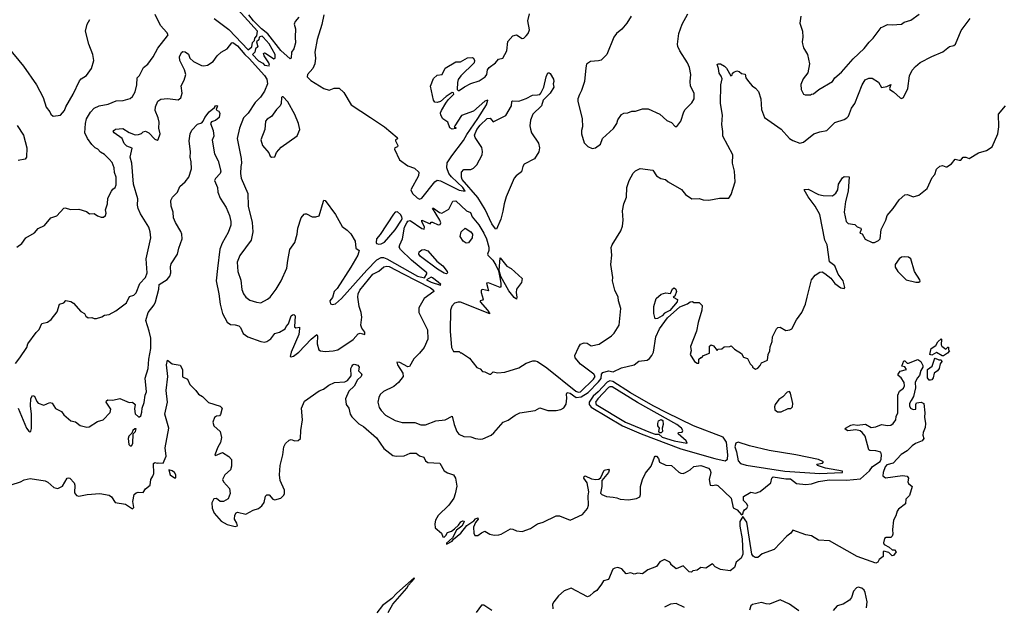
# Model space of a CAD drawing. Extents: x 1678759 to 1859541, y 384609 to 522867.
# Tile 58 of 256: x 1773818 to 1782257, y 400787 to 405814. Entities that reach past the tile are written whole.
import ezdxf

# ---------------------------------------------------------------- set-up
doc = ezdxf.new("R2010")
doc.units = 0

msp = doc.modelspace()

# ---------------------------------------------------------------- linework, layer by layer
at = {"layer": '0CON20XD'}
for points in [[(1773794.2, 403865.8), (1773836.2, 403895), (1773868.8, 403945), (1773945, 403986.2), (1773975, 404026), (1774029.1, 404050.9), (1774084.4, 404115.6), (1774136.8, 404133.2), (1774195, 404198.8), (1774205, 404201.2), (1774255, 404186.7), (1774325, 404190), (1774389.5, 404169.5), (1774415, 404151.2), (1774455, 404152.5), (1774483.3, 404133.3), (1774515, 404122.5), (1774535, 404122.5), (1774552.5, 404135), (1774558.8, 404155), (1774553.8, 404185), (1774568.8, 404235), (1774573.3, 404285), (1774603.3, 404345), (1774615, 404362.5), (1774636.7, 404375), (1774645, 404400), (1774644, 404465), (1774631.4, 404505), (1774628.1, 404545), (1774609.1, 404589.1), (1774585, 404619.2), (1774545, 404658.6), (1774509.5, 404679.5), (1774488, 404705), (1774465, 404717.1), (1774436.9, 404745), (1774398.2, 404795), (1774375.6, 404844.4), (1774380.7, 404925), (1774389.6, 404965), (1774425, 405021.9), (1774455, 405055.6), (1774500, 405075), (1774575, 405090.5), (1774645, 405118.9), (1774705, 405122.5), (1774765, 405140), (1774783.8, 405155), (1774807.5, 405195), (1774822, 405255), (1774824.3, 405315.7), (1774844.1, 405335.9), (1774880, 405405), (1774915, 405433.8), (1774961.2, 405495), (1775000.9, 405569.1), (1775085.7, 405675), (1775089.2, 405685), (1775079.2, 405705), (1775023.9, 405763.9), (1774979.5, 405859.5)], [(1775485, 405825.4), (1775611.3, 405731.3), (1775775, 405556.4), (1775808.5, 405581.5), (1775811.6, 405618.4), (1775831.5, 405635), (1775833, 405657), (1775850.8, 405675), (1775854.7, 405715), (1775660.6, 405930.6)], [(1776135, 405479.6), (1776055, 405551), (1775944.1, 405694.1), (1775890.4, 405735), (1775821.2, 405805), (1775781.3, 405855)], [(1776424.4, 405854.4), (1776407, 405773), (1776368.2, 405645), (1776347.1, 405535), (1776352.9, 405485), (1776347.7, 405435), (1776329.1, 405395), (1776283.5, 405345), (1776282.8, 405325), (1776312.6, 405292.6), (1776425.5, 405224.5), (1776468.8, 405211.2), (1776513.9, 405226.1), (1776555, 405226.2), (1776595, 405188.8), (1776658.5, 405085), (1776825.7, 404975.7), (1776944.7, 404895), (1777052, 404805), (1777055.9, 404794.1), (1777040, 404785), (1777037.5, 404775), (1777058, 404735), (1777056.7, 404725), (1777033.8, 404716.2), (1777028.8, 404705), (1777073, 404613), (1777145, 404561.2), (1777200.7, 404540.7), (1777238.3, 404508.3), (1777236.7, 404475), (1777170.4, 404355), (1777183.6, 404325), (1777225, 404286.4), (1777245, 404275.6), (1777264.7, 404285), (1777375, 404424.7), (1777395, 404440), (1777425, 404434.3), (1777585, 404353.3), (1777635, 404343.3), (1777614.4, 404375), (1777517.9, 404467.9), (1777496.3, 404496.3), (1777477.4, 404545), (1777482.9, 404587.1), (1777521.3, 404648.7), (1777622.2, 404777.8), (1777649.8, 404830.2), (1777745, 404966.1), (1777817.7, 405085), (1777830, 405125), (1777805, 405115.6), (1777708.6, 405031.4), (1777605, 404993.6), (1777546.7, 404905), (1777542.5, 404892.5), (1777555, 404890), (1777555, 404882.5), (1777523, 404877), (1777505, 404886), (1777486.1, 404935), (1777445, 404964.5), (1777426.2, 404995), (1777425.4, 405015), (1777432.8, 405035), (1777470.6, 405099.4), (1777491.3, 405128.7), (1777539.2, 405175), (1777535.9, 405185.9), (1777525, 405190.5), (1777472, 405155)], [(1777472, 405155), (1777425, 405113.1), (1777395, 405103.8), (1777377, 405107), (1777363.6, 405123.6), (1777337.5, 405245), (1777365, 405310), (1777395, 405340), (1777440, 405345), (1777465, 405400), (1777555, 405452.5), (1777595, 405452.5), (1777655, 405487.5), (1777695, 405490), (1777707.5, 405485), (1777716.7, 405465), (1777713.3, 405445), (1777598, 405332), (1777577.1, 405302.9), (1777569.5, 405275), (1777566.1, 405216.1), (1777575, 405206.2), (1777585, 405206.6), (1777630.9, 405239.1), (1777685, 405266.9), (1777755, 405288.7), (1777808.5, 405325), (1777821.5, 405345), (1777828.6, 405385), (1777840.8, 405405), (1777896.7, 405445), (1777922.5, 405475), (1777958.8, 405485), (1777993.1, 405546.9), (1778002.1, 405627.9), (1778044.5, 405675.5), (1778075, 405684.2), (1778125, 405652.5), (1778137.5, 405655), (1778157.9, 405675), (1778175, 405697.1), (1778186.7, 405726.7), (1778172.5, 405805), (1778186.2, 405865)], [(1779058.9, 405845), (1779022.2, 405785), (1778977.6, 405732.4), (1778933.2, 405696.8), (1778911.2, 405665), (1778849.4, 405515), (1778802.4, 405467.6), (1778779.8, 405460.2), (1778710, 405455), (1778677.2, 405432.8), (1778669.1, 405400.9), (1778660, 405285), (1778633.3, 405206.7), (1778615, 405172), (1778601.9, 405135), (1778601.4, 405115), (1778637.5, 404965), (1778640.8, 404895), (1778632, 404865), (1778632.5, 404835), (1778655, 404760), (1778686.4, 404726.4), (1778725, 404710), (1778753.6, 404716.4), (1778795, 404746.7), (1778814.2, 404795.8), (1778907.3, 404882.7), (1778935.7, 404924.3), (1778943.8, 404955), (1778975, 405002.5), (1778995, 405013.3), (1779030, 405015), (1779065, 405030), (1779095, 405028.8), (1779155, 405050), (1779205, 405051.2), (1779303.3, 405005), (1779365, 404950), (1779405, 404933.8), (1779435, 404898.8), (1779450, 404900), (1779485, 404943.3), (1779509.2, 405025), (1779521.4, 405045), (1779579.4, 405100.6), (1779598.1, 405135), (1779598.6, 405185), (1779567.5, 405245), (1779564.4, 405285.6), (1779569.4, 405345), (1779559.4, 405405), (1779540.8, 405445), (1779475, 405546), (1779458.9, 405585), (1779455.7, 405605), (1779466.9, 405695), (1779496.7, 405775), (1779545.7, 405865)], [(1780512.9, 405845), (1780504.3, 405785), (1780526.9, 405715), (1780531.4, 405665), (1780524.3, 405625), (1780527, 405607), (1780535, 405572.5), (1780571.2, 405515), (1780587.5, 405435), (1780571.7, 405358.3), (1780533.9, 405306.1), (1780511.7, 405258.3), (1780516.7, 405215), (1780537, 405177), (1780550.7, 405170.7), (1780595, 405170), (1780603, 405177), (1780621.7, 405178.3), (1780667.5, 405215), (1780784.4, 405285.6), (1780805, 405316), (1780861.2, 405365), (1780960.8, 405479.2), (1781055, 405566.7), (1781097.3, 405622.7), (1781133.8, 405655), (1781202.3, 405747.7), (1781215.8, 405754.2), (1781257, 405773), (1781295, 405770), (1781375, 405776.7), (1781398.3, 405791.7), (1781455, 405811.2), (1781527.7, 405862.3)], [(1773715, 405578.8), (1773849.2, 405415), (1773961.4, 405255), (1774017.9, 405147.9), (1774044.2, 405064.2), (1774076.7, 405025), (1774084.2, 405004.2), (1774105, 404987.5), (1774167.5, 404995), (1774201.2, 405035), (1774213, 405067), (1774275.5, 405174.5), (1774330.5, 405289.5), (1774345, 405306), (1774390, 405335), (1774434.3, 405395), (1774452.5, 405465), (1774444.3, 405515), (1774410.8, 405605), (1774381.4, 405715), (1774396.2, 405775), (1774418.8, 405815)], [(1775712.5, 404555), (1775709.1, 404495), (1775715.4, 404455.4), (1775771.9, 404325), (1775777.2, 404217.2), (1775810, 404075), (1775815.6, 403995), (1775802.2, 403925), (1775705, 403794), (1775682.7, 403735), (1775687.3, 403655), (1775711.7, 403581.7), (1775722.4, 403502.4), (1775735.8, 403465), (1775755.6, 403435.6), (1775791.1, 403411.1), (1775846.1, 403393.9), (1775885, 403388.8), (1775942.3, 403417.7), (1775963.9, 403436.1), (1776016.2, 403505), (1776058.8, 403575), (1776108, 403685), (1776115, 403750), (1776134.2, 403845), (1776175.7, 403905), (1776197.1, 403975), (1776202.4, 404027.6), (1776228.8, 404115), (1776255, 404147.5), (1776265, 404150), (1776275, 404150), (1776323.9, 404123.9), (1776355, 404123.3), (1776385, 404133.3), (1776420.5, 404259.5), (1776425, 404266.7), (1776435, 404263.8), (1776524.8, 404145), (1776582.6, 404042.6), (1776625, 404010.4), (1776655, 403978.1), (1776692.5, 403915), (1776697.5, 403855), (1776726.2, 403835), (1776714.4, 403795), (1776655, 403693.2), (1776538.5, 403511.5), (1776513.8, 403486.2), (1776497.3, 403432.7), (1776476, 403405), (1776480.3, 403380.3), (1776495, 403372), (1776525, 403380), (1776575, 403426.1), (1776791.8, 403668.2), (1776878.1, 403755), (1776915, 403774.9), (1776935.4, 403775.4), (1776965.4, 403765.4), (1777226.7, 403615), (1777288, 403602), (1777307.1, 403635), (1777306, 403645), (1777174.6, 403754.6), (1777081.8, 403845), (1777070.9, 403865), (1777074.5, 403885.5), (1777098.6, 403935), (1777117.2, 404035), (1777135, 404073.6), (1777145, 404086.4), (1777165, 404092.2), (1777265, 404023.3), (1777285, 404020), (1777286.7, 404035), (1777263.8, 404085), (1777265, 404097.5), (1777335, 404063.3), (1777345, 404080), (1777355, 404080), (1777405, 404056.5), (1777422.1, 404057.9), (1777426.1, 404073.9), (1777418.9, 404095), (1777355, 404197.5), (1777365, 404197.5), (1777415, 404161.5), (1777435, 404156), (1777495, 404191.2), (1777529.9, 404260.1), (1777555, 404261.2), (1777647.2, 404177.2), (1777681.9, 404161.9), (1777695.2, 404125.2), (1777752.5, 404055), (1777795.4, 403985.4), (1777819, 403935), (1777837.3, 403865), (1777838.6, 403835), (1777827.5, 403805), (1777830, 403795), (1777872.4, 403752.4), (1777900, 403710), (1777922.5, 403662.5), (1777934, 403604), (1777942, 403555), (1777941.2, 403528.8), (1777935, 403520), (1777835, 403560), (1777820, 403555), (1777835, 403490), (1777785, 403502.5), (1777773, 403497), (1777773.3, 403475), (1777790.7, 403419.3), (1777785, 403410), (1777763.8, 403406.2), (1777763.3, 403395), (1777828, 403325), (1777846, 403294), (1777595, 403392.2), (1777575, 403394.3), (1777545, 403385.7), (1777522, 403358), (1777510.6, 403325), (1777508.2, 403145), (1777520, 403005), (1777535, 402970), (1777585, 402970), (1777595, 402960), (1777605, 402960), (1777673, 402913), (1777735, 402833.3), (1777765, 402822.5), (1777785, 402800), (1777805, 402797.5), (1777845, 402776.7), (1777855, 402777.5), (1777875, 402796.7), (1777915, 402787.5), (1777975.9, 402794.1), (1778095, 402832), (1778159.7, 402870.3), (1778215, 402889.2), (1778235, 402891.4), (1778255, 402884.4), (1778335, 402830), (1778585, 402630.7), (1778605, 402621.1), (1778625, 402625.1), (1778737.1, 402732.9), (1778749.3, 402755), (1778738.3, 402775), (1778625, 402860.8), (1778579.6, 402915), (1778577.1, 402935), (1778606, 403005), (1778625, 403034), (1778655, 403045.6), (1778682.7, 403042.7), (1778715, 403018), (1778785, 403033.1), (1778890, 403105), (1778912.2, 403127.8), (1778957.1, 403195), (1778968.9, 403338.9), (1778950.6, 403405), (1778948.6, 403435), (1778920, 403495), (1778900, 403575), (1778900.6, 403605), (1778883.3, 403715), (1778893.8, 403795), (1778887.6, 403862.4), (1778894.5, 403885), (1778969.2, 404005), (1778985.7, 404045), (1778990, 404095), (1778985.5, 404175), (1778996.5, 404235), (1779018.2, 404291.8), (1779022.2, 404375), (1779041.1, 404435), (1779075, 404497.5), (1779095, 404520), (1779135, 404538.8), (1779243.6, 404523.6), (1779275.9, 404475.9), (1779314.1, 404454.1), (1779353.3, 404445), (1779376.2, 404425), (1779488.8, 404358.8), (1779524, 404315), (1779578.3, 404278.3), (1779640.5, 404280.5), (1779675, 404269.2), (1779723.9, 404266.1), (1779815, 404283.3), (1779895, 404283.3), (1779916.7, 404315), (1779948.8, 404425), (1779944.3, 404515), (1779928.1, 404585), (1779929.4, 404655), (1779843.1, 404815), (1779845.6, 404855), (1779834.6, 404915), (1779841.1, 404995), (1779823.7, 405096.3), (1779826.9, 405255), (1779837.5, 405307.5), (1779831.2, 405331.2), (1779812, 405355), (1779807.5, 405395), (1779795, 405430), (1779805, 405436.7), (1779825, 405436.7), (1779860, 405415), (1779875, 405400), (1779913, 405333), (1779925, 405340), (1779927.5, 405355), (1779937.5, 405365), (1779965, 405376.7), (1779985, 405371.2), (1780005, 405352.5), (1780035, 405347.5), (1780042.5, 405315), (1780063.3, 405285), (1780095, 405246.2), (1780125, 405228), (1780149.1, 405199.1), (1780169.1, 405135), (1780176.7, 405045), (1780202, 404975), (1780345.5, 404875.5), (1780415, 404796.7), (1780445, 404778), (1780505, 404756.7), (1780535, 404763.3), (1780624.4, 404835.6), (1780675, 404854.3), (1780735, 404864.3), (1780805.7, 404934.3), (1780885, 404959.2), (1780907.6, 404972.4), (1780921.3, 404988.7), (1780948.5, 405055), (1780976.4, 405095), (1781037.3, 405255), (1781065, 405298.5), (1781095, 405312.1), (1781125, 405313.3), (1781180, 405280), (1781205, 405232.5), (1781249.5, 405240.5), (1781285, 405257.5), (1781273.3, 405225), (1781276.7, 405215), (1781306.4, 405196.4), (1781365, 405143.3), (1781375, 405140), (1781393, 405147), (1781431.2, 405225), (1781445, 405332.5), (1781467.4, 405382.6), (1781495, 405412.9), (1781535, 405445.8), (1781635, 405498.8), (1781731.2, 405538.8), (1781785.9, 405584.1), (1781823.3, 405593.3), (1781838, 405605), (1781887.9, 405722.1), (1781965.7, 405825)], [(1776208.8, 405835), (1776177.5, 405797.5), (1776170.8, 405775), (1776180.8, 405735), (1776177.5, 405665), (1776182.9, 405615), (1776167.1, 405565), (1776147.8, 405535), (1776144.5, 405485.5), (1776135, 405479.6)], [(1773781.2, 402868.8), (1773818, 402915), (1773880, 403005), (1773888, 403035), (1773957.7, 403132.3), (1773985, 403160), (1774008.6, 403211.4), (1774055, 403221.2), (1774086.7, 403245), (1774139.7, 403310.3), (1774160, 403375), (1774195, 403387.5), (1774211.7, 403408.3), (1774255, 403400), (1774277.5, 403385), (1774342.3, 403312.3), (1774372.5, 403295), (1774384, 403274), (1774405, 403260), (1774435, 403262.5), (1774455, 403253.8), (1774475, 403253.8), (1774522, 403268), (1774545, 403282), (1774585, 403288.8), (1774642.3, 403317.7), (1774731.7, 403388.3), (1774758.8, 403441.2), (1774795, 403452.5), (1774815, 403473.1), (1774846.5, 403553.5), (1774895.5, 403605), (1774911.1, 403645), (1774900.4, 403765), (1774940.6, 403945), (1774935.6, 403995), (1774925, 404036), (1774851.7, 404151.7), (1774833.4, 404195), (1774827.1, 404225), (1774828.7, 404278.7), (1774792.5, 404405), (1774778.9, 404585), (1774764.5, 404635), (1774781.7, 404711.7), (1774735, 404730.6), (1774713.1, 404753.1), (1774695, 404796.2), (1774626.2, 404845), (1774620, 404855), (1774623.3, 404865), (1774640, 404875), (1774702.7, 404882.7), (1774755, 404846), (1774807, 404827), (1774835, 404828.8), (1774860.5, 404839.5), (1774875, 404853.3), (1774895, 404858.8), (1774923.3, 404845), (1774975, 404790), (1774995, 404782.5), (1775003, 404787), (1775022.5, 404835), (1775008.8, 404885), (1775013.1, 404935), (1775005.8, 404974.2), (1774979.1, 405035), (1774982.1, 405067.9), (1775001.4, 405115), (1775026.8, 405133.2), (1775085, 405140), (1775175, 405128), (1775198.8, 405145), (1775211.4, 405185), (1775202.1, 405247.9), (1775226.5, 405295), (1775240.9, 405345), (1775230, 405385), (1775191.1, 405465), (1775187.5, 405495), (1775205.8, 405534.2), (1775215, 405541.2), (1775235, 405540), (1775265, 405518.8), (1775275, 405484), (1775306.9, 405456.9), (1775375, 405420.8), (1775395, 405417.8), (1775426, 405425), (1775475, 405457.1), (1775511.1, 405505), (1775543.1, 405535), (1775596.7, 405565), (1775634.5, 405615), (1775645, 405619.6), (1775685, 405591), (1775746.4, 405516.4), (1775785, 405482.6), (1775916.1, 405335), (1775935.6, 405305), (1775940.8, 405265), (1775915, 405200.8), (1775880.5, 405149.5), (1775836.7, 405103.3), (1775775.9, 405014.1), (1775735, 404972.5), (1775701.9, 404885), (1775680.9, 404795), (1775715.6, 404624.4), (1775718.1, 404585), (1775712.5, 404555)], [(1775955, 405420), (1775960, 405425), (1775953.3, 405445), (1775914.3, 405504.3), (1775907.5, 405525), (1775915, 405530), (1775925, 405526.2), (1775995, 405480), (1776007.5, 405485), (1776006.7, 405515), (1775955, 405606.1), (1775904.5, 405665), (1775895, 405673.1), (1775885, 405670.7), (1775870.8, 405665), (1775868.4, 405641.6), (1775846.4, 405625), (1775858.8, 405581.2), (1775837.3, 405565), (1775833.8, 405536.2), (1775813.5, 405515), (1775865, 405461.1), (1775901.2, 405441.2), (1775915, 405423.3), (1775955, 405420)], [(1777905, 404018.8), (1777895, 404022.9), (1777865, 404064.7), (1777808.3, 404188.3), (1777745, 404290.6), (1777611.3, 404445), (1777603.1, 404465), (1777603.9, 404506.1), (1777625, 404530), (1777685, 404530.8), (1777708, 404542), (1777735, 404570), (1777781.3, 404655), (1777785.8, 404685), (1777780, 404720), (1777720.6, 404805), (1777715.9, 404825), (1777735, 404871.8), (1777765, 404909.7), (1777825, 404967.8), (1777849.3, 404969.3), (1777875, 404940), (1777985.6, 404994.4), (1778034, 405075), (1778037, 405113), (1778042, 405118), (1778095, 405115.8), (1778159.3, 405139.3), (1778213.8, 405166.2), (1778255, 405168.8), (1778275, 405174), (1778285, 405183.3), (1778310, 405235), (1778328.8, 405325), (1778345, 405357.5), (1778355, 405360), (1778363, 405353), (1778392, 405305), (1778395.8, 405285), (1778390, 405265), (1778397.1, 405235), (1778365, 405183.8), (1778304.5, 405125.5), (1778290.8, 405075), (1778216.5, 405005), (1778197, 404953), (1778190.7, 404905), (1778195.3, 404875.3), (1778205, 404844.2), (1778265.4, 404755), (1778273.8, 404715), (1778268.4, 404681.6), (1778229.1, 404620.9), (1778142.9, 404575), (1778130, 404555), (1778120, 404510), (1778072.6, 404477.4), (1778054.4, 404455), (1777987.5, 404295), (1777968.9, 404235), (1777957.9, 404172.1), (1777941.1, 404105), (1777905, 404018.8)], [(1775976.4, 404636.4), (1776005, 404640), (1776017.5, 404675), (1776058.3, 404721.7), (1776195, 404820), (1776218, 404872), (1776206.4, 404925), (1776175, 405001.3), (1776115, 405109.7), (1776075, 405154.3), (1776066, 405154), (1776062.6, 405147.4), (1776058.8, 405095), (1776049.5, 405075), (1776017.8, 405045), (1775976, 404984), (1775938.6, 404961.4), (1775925.6, 404945), (1775917.9, 404872.1), (1775885.8, 404785), (1775897.5, 404735), (1775952.3, 404672.3), (1775965, 404643.3), (1775976.4, 404636.4)], [(1773803.1, 402485), (1773875, 402312.5), (1773895, 402287.5), (1773905, 402282.5), (1773913, 402287), (1773918.3, 402311.7), (1773917.3, 402435), (1773908.9, 402505), (1773913.4, 402566.6), (1773927, 402593), (1773945, 402586.7), (1773963.2, 402543.2), (1773976.8, 402526.8), (1774025, 402510.8), (1774075, 402532.5), (1774095, 402528.9), (1774125, 402480.8), (1774175, 402457.1), (1774195, 402429.2), (1774256.4, 402376.4), (1774295, 402366.7), (1774335, 402336.2), (1774391.7, 402321.7), (1774413.6, 402326.4), (1774485, 402370), (1774532.5, 402385), (1774593.3, 402446.7), (1774598.8, 402475), (1774558.8, 402535), (1774560.8, 402549.2), (1774572.5, 402557.5), (1774615, 402554), (1774675, 402566.7), (1774755, 402532.5), (1774785, 402537.5), (1774807.5, 402515), (1774801.2, 402478.8), (1774807.5, 402437.5), (1774835, 402410), (1774845, 402410), (1774855, 402420), (1774865, 402450), (1774866.2, 402485), (1774885.6, 402534.4), (1774894.2, 402595), (1774905.7, 402625), (1774892.8, 402742.8), (1774917.9, 402825), (1774924.2, 402905), (1774942.4, 402995), (1774940.5, 403085), (1774927.8, 403145), (1774897.5, 403235), (1774918.9, 403305), (1774969.8, 403370.2), (1774981.5, 403395), (1775009.1, 403505), (1775012.2, 403545), (1775081.3, 403588.7), (1775103.5, 403615), (1775112.1, 403645), (1775109.6, 403695), (1775116.9, 403723.1), (1775170.9, 403805), (1775181.3, 403855), (1775211.3, 403935), (1775208.5, 403975), (1775199.8, 403999.8), (1775153.8, 404075), (1775136.2, 404115), (1775132.5, 404165), (1775115.7, 404215), (1775113.3, 404265), (1775125.9, 404294.1), (1775171.2, 404335), (1775190.8, 404385), (1775236.6, 404423.4), (1775267.5, 404465), (1775291.2, 404535), (1775287.5, 404595), (1775277.8, 404635), (1775281.2, 404681.2), (1775271.1, 404775), (1775277.8, 404835), (1775294, 404866), (1775340.6, 404919.4), (1775379.7, 404930.3), (1775391.4, 404945), (1775404.4, 404975), (1775441.4, 405025), (1775488.3, 405061.7), (1775495, 405076.2), (1775505, 405080), (1775512.5, 405075), (1775502.5, 405045), (1775510, 405035), (1775522.5, 405032.5), (1775533.9, 405013.9), (1775527.1, 404975), (1775495, 404950.8), (1775461.2, 404938.8), (1775452.5, 404925), (1775476.7, 404865), (1775482.5, 404815), (1775468, 404782), (1775488.5, 404665), (1775519.2, 404605), (1775541.8, 404515), (1775536.2, 404495), (1775495.8, 404454.2), (1775488.2, 404435), (1775513.1, 404375), (1775515.9, 404335.9), (1775534.7, 404284.7), (1775588.5, 404205), (1775616, 404136), (1775627.9, 404085), (1775626.9, 404053.1), (1775605, 403991.2), (1775552.4, 403897.6), (1775533.8, 403846.2), (1775512.6, 403682.6), (1775502.5, 403575), (1775525.5, 403465), (1775535.4, 403375), (1775555.6, 403295), (1775595, 403220.8), (1775625, 403203.3), (1775665, 403200.4), (1775695, 403189.5), (1775709.5, 403175), (1775734.3, 403125), (1775773.8, 403095), (1775885.5, 403055.5), (1775915, 403051.9), (1775935, 403057.1), (1775970.2, 403079.8), (1776005.6, 403124.4), (1776045, 403135.7), (1776093.8, 403165), (1776101.4, 403185), (1776121.7, 403208.3), (1776144.3, 403275), (1776155, 403286.2), (1776167, 403287), (1776177.5, 403275), (1776173, 403183), (1776185, 403172.5), (1776215, 403180), (1776217, 403167), (1776209.5, 403115), (1776145.6, 402965), (1776137, 402927), (1776145, 402923.8), (1776165, 402930), (1776210, 402965), (1776315, 403077.2), (1776365, 403115.7), (1776371.4, 403105), (1776366.5, 403036.5), (1776382.9, 402985), (1776395.6, 402975.6), (1776435, 402971.8), (1776505, 402975.5), (1776545, 402985.6), (1776675, 403072.5), (1776717.6, 403122.4), (1776735, 403126.4), (1776775, 403116.7), (1776775.5, 403135), (1776750.8, 403170.8), (1776741.8, 403195), (1776750, 403265), (1776744.1, 403305), (1776726.7, 403355), (1776714.7, 403435), (1776718, 403465), (1776733.8, 403495), (1776845, 403634.2), (1776895, 403658), (1776938.8, 403695), (1776965, 403701.8), (1776985, 403698.3), (1777105, 403637), (1777339.2, 403515), (1777364.4, 403495), (1777368.6, 403485), (1777285, 403424.4), (1777237.8, 403345), (1777240, 403305), (1777314, 403156), (1777314.4, 403075.6), (1777285.6, 403005), (1777245.6, 402955), (1777195, 402907.5), (1777159.3, 402840.7), (1777145, 402838.5), (1777075, 402875.4), (1777051.2, 402878.8), (1777056.9, 402855), (1777102, 402785), (1777103.5, 402755), (1777063.1, 402705), (1777025, 402670), (1776935, 402626.5), (1776907.4, 402602.6), (1776894.6, 402575.4), (1776888.2, 402535), (1776899.5, 402489.5), (1776915, 402464.3), (1776954, 402424), (1777035, 402378.8), (1777095, 402363.1), (1777205, 402361.4), (1777255, 402343.5), (1777295, 402341.5), (1777385, 402375.5), (1777465, 402385.7), (1777525, 402415.8), (1777542.5, 402345), (1777565.4, 402285.4), (1777581.9, 402261.9), (1777625, 402241.8), (1777685, 402238.9), (1777725, 402224.3), (1777765, 402220), (1777786.6, 402223.4), (1777857.5, 402255), (1777882.5, 402275), (1777962.5, 402365), (1778005, 402381.2), (1778063.3, 402425), (1778105, 402445.8), (1778235, 402463.8), (1778275, 402487.5), (1778344.2, 402464.2), (1778415.8, 402464.2), (1778455, 402474), (1778481.2, 402488.8), (1778501.7, 402518.3), (1778508.1, 402571.9), (1778504.5, 402605.5), (1778511.1, 402618.9), (1778535, 402613.4), (1778587.3, 402577.3), (1778629.3, 402580.7), (1778691.5, 402618.5), (1778779.9, 402710.1), (1778800.4, 402739.6), (1778805.6, 402775), (1778815, 402790), (1778865, 402806), (1778905, 402797.1), (1778975, 402830), (1779083.9, 402856.1), (1779125, 402886.7), (1779195, 402896.7), (1779215, 402910), (1779236.2, 402935), (1779248.8, 402965), (1779269.2, 403095), (1779302.9, 403165), (1779370.9, 403259.1), (1779475, 403354.2), (1779540.7, 403379.3), (1779565, 403396.7), (1779585, 403400), (1779595, 403390), (1779641.7, 403391.7), (1779667.5, 403365)], [(1779667.5, 403365), (1779663.3, 403325), (1779631.7, 403218.3), (1779620, 403145), (1779567, 403013), (1779572.5, 402975), (1779563.3, 402945), (1779602.5, 402885), (1779625, 402870), (1779638.3, 402871.7), (1779640, 402905), (1779655, 402920), (1779665, 402920), (1779680, 402935), (1779730, 402955), (1779730, 403015), (1779743, 403027), (1779765, 403020), (1779795, 402980), (1779805, 402990), (1779836.7, 402993.3), (1779855, 403010), (1779905, 403012.5), (1779915, 403020), (1779945, 402990), (1780003, 402953), (1780020.7, 402920.7), (1780055, 402910), (1780080, 402865), (1780100, 402845), (1780100, 402835), (1780125, 402820), (1780143, 402827), (1780165, 402850), (1780177, 402873), (1780227.5, 402895), (1780232.5, 402945), (1780246.7, 402975), (1780250.7, 403009.3), (1780266.2, 403055), (1780268.8, 403095), (1780304.2, 403165.8), (1780315, 403176.2), (1780335, 403178), (1780385, 403151.2), (1780420, 403155), (1780436.2, 403165), (1780475, 403241.2), (1780522.9, 403305), (1780552.9, 403375), (1780566, 403436), (1780604.5, 403585.5), (1780635, 403624.3), (1780675, 403650), (1780695, 403652), (1780719.1, 403639.1), (1780768.7, 403598.7), (1780803.6, 403553.6), (1780855, 403516), (1780885, 403511.2), (1780891.2, 403518.8), (1780875.4, 403575.4), (1780833, 403633), (1780805.5, 403705.5), (1780758.3, 403738.3), (1780737.5, 403885), (1780719.2, 403925), (1780676.5, 404145), (1780635.3, 404215.3), (1780576, 404295), (1780542.5, 404355), (1780545, 404360), (1780575, 404361.2), (1780665.6, 404315.6), (1780705, 404307.1), (1780785, 404304), (1780813.5, 404326.5), (1780829.2, 404355), (1780836.7, 404405), (1780870.7, 404459.3), (1780885, 404470), (1780928.3, 404468.3), (1780919.2, 404345), (1780897.1, 404255), (1780884.3, 404165), (1780902.5, 404085), (1780918.3, 404068.3), (1780975, 404060), (1780995, 404040), (1781026.1, 404026.1), (1781030, 404015), (1781020, 403985), (1781039.5, 403979.5), (1781065, 403934), (1781125, 403905.8), (1781145, 403904.3), (1781178.7, 403921.3), (1781193.4, 403936.6), (1781200.5, 404015), (1781242.2, 404095), (1781252.2, 404135), (1781303.8, 404196.2), (1781355, 404271.4), (1781405, 404313.8), (1781426.1, 404316.1), (1781475, 404296.2), (1781525, 404311.2), (1781595, 404367.5), (1781639.7, 404460.3), (1781662.4, 404487.6), (1781676.3, 404533.7), (1781705, 404560), (1781725.8, 404565.8), (1781755, 404552), (1781765, 404553.8), (1781805, 404578), (1781835, 404618), (1781869.3, 404609.3), (1781885, 404611.2), (1781905, 404636.2), (1781927, 404637), (1781955, 404623.3), (1782035.8, 404674.2), (1782105, 404691.9), (1782154.3, 404725), (1782201.2, 404835), (1782210.4, 404895), (1782207.5, 405005), (1782266, 405075)], [(1773795, 404906), (1773850, 404825), (1773880, 404715), (1773876.2, 404635), (1773865, 404618.8), (1773805, 404607.5)], [(1776895, 403890), (1776915, 403893.3), (1776945, 403908), (1777035, 404012.8), (1777089.2, 404095), (1777095, 404111.2), (1777092.4, 404125), (1777080.3, 404145), (1777055, 404166.2), (1777035.2, 404164.8), (1777021.2, 404148.8), (1776907.7, 403972.3), (1776876.2, 403935), (1776872.5, 403905), (1776877, 403897), (1776895, 403890)], [(1777645, 403897.9), (1777619.6, 403915), (1777593.5, 403955), (1777602.8, 403995), (1777635, 404028.9), (1777684.5, 403995), (1777699.3, 403975), (1777695, 403945.8), (1777665, 403902.5), (1777645, 403897.9)], [(1777475, 403635.7), (1777455, 403641.1), (1777399.6, 403675), (1777253.1, 403785), (1777237.5, 403805), (1777242.5, 403825), (1777265, 403840.8), (1777284.4, 403845.6), (1777315, 403832.7), (1777393.4, 403743.4), (1777445, 403704.4), (1777481.5, 403655), (1777484.3, 403645), (1777475, 403635.7)], [(1778075, 403420), (1778055, 403434), (1778010.2, 403490.2), (1777942.5, 403612.5), (1777927.5, 403665), (1777935, 403772.5), (1777992.2, 403702.2), (1778031.2, 403681.2), (1778124, 403595), (1778117.5, 403562.5), (1778074.4, 403505), (1778071.8, 403475), (1778079.4, 403435), (1778075, 403420)], [(1781525, 403564.3), (1781535, 403572.5), (1781534, 403585), (1781486.4, 403656.4), (1781454.4, 403765), (1781435, 403778.9), (1781405, 403783.1), (1781375, 403779.2), (1781355, 403766), (1781321.2, 403715), (1781322.5, 403692.5), (1781343.3, 403655), (1781415.8, 403585.8), (1781500, 403565), (1781525, 403564.3)], [(1777425, 403540), (1777426.7, 403545), (1777405.8, 403565), (1777355, 403603.3), (1777345, 403606.2), (1777304.6, 403585.4), (1777343.1, 403565), (1777425, 403540)], [(1779265, 403250), (1779253.3, 403295), (1779252.5, 403355), (1779272.5, 403425), (1779315, 403462.5), (1779355, 403473.3), (1779395, 403467.5), (1779413, 403507), (1779427, 403517), (1779442.5, 403505), (1779446.2, 403485), (1779432.5, 403445), (1779420, 403435), (1779455, 403417.5), (1779452.5, 403395), (1779389.1, 403320.9), (1779345, 403300), (1779324, 403275), (1779285, 403252.9), (1779265, 403250)], [(1781735, 402932.5), (1781723, 402933), (1781675, 402962.5), (1781635, 402940), (1781620, 402945), (1781630, 402995), (1781669.3, 403020.7), (1781687, 403053), (1781715, 403080), (1781720, 403075), (1781717, 403027), (1781722.5, 403015), (1781755, 402990), (1781771.7, 403008.3), (1781778.3, 403008.3), (1781780, 402985), (1781787.5, 402975), (1781770, 402955), (1781735, 402932.5)], [(1777944.6, 401405.4), (1778025, 401450), (1778045, 401448), (1778076.1, 401433.9), (1778125, 401428), (1778195, 401453.6), (1778255.8, 401494.2), (1778305, 401507.5), (1778415, 401562.7), (1778445, 401563.5), (1778535, 401524.4), (1778640.8, 401575), (1778685, 401624.2), (1778693.1, 401655), (1778690.5, 401735), (1778696.8, 401766.8), (1778682, 401845), (1778654.2, 401885), (1778655, 401900), (1778663.8, 401906.2), (1778718.8, 401878.8), (1778755, 401874), (1778782.3, 401877.7), (1778799.5, 401890.5), (1778827.5, 401955), (1778865, 401962.5), (1778870, 401955), (1778865, 401932.5), (1778806.2, 401865), (1778808.1, 401815), (1778796, 401756), (1778806.7, 401745), (1778847.6, 401727.6), (1778905, 401721.9), (1778935, 401717.5), (1778965, 401704.5), (1779035, 401699.4), (1779105, 401711.3), (1779133.3, 401725), (1779139.6, 401745), (1779138.2, 401815), (1779156.5, 401875), (1779182.5, 401927.5), (1779231.5, 401988.5), (1779257.8, 402065), (1779265, 402074.3), (1779275, 402074.4), (1779291.8, 402055), (1779301.4, 402021.4), (1779355, 401997.1), (1779405, 401994.4), (1779467.2, 401937.2), (1779485, 401927.5), (1779505, 401926.4), (1779525, 401933.8), (1779563.7, 401956.3), (1779595.4, 401984.6), (1779655, 401994.2), (1779722, 401972), (1779737.1, 401955), (1779741.4, 401935), (1779726.9, 401875), (1779736, 401826), (1779755, 401821.2), (1779785, 401827.1), (1779801.7, 401821.7), (1779916.2, 401715), (1779932.3, 401632.3), (1779966.9, 401615), (1780005, 401570), (1780015, 401580), (1780020.5, 401599.5), (1780030.6, 401615), (1780051.1, 401628.9), (1780057.5, 401645), (1780050, 401665), (1780022.9, 401695), (1780021.2, 401728.8), (1780085, 401766), (1780125, 401756), (1780165, 401772.2), (1780255.4, 401844.6), (1780264.5, 401885.5), (1780275, 401897.3), (1780385, 401878), (1780425, 401878.1), (1780475, 401839.2), (1780555, 401830.5), (1780605, 401835.5), (1780663.4, 401856.6), (1780755, 401870.5), (1780905, 401869), (1781025, 401880.3), (1781102.3, 401947.7), (1781127.5, 401985), (1781191.6, 402028.4), (1781201.2, 402048.8), (1781205.5, 402085.5), (1781199.1, 402109.1), (1781155, 402120.4), (1781105, 402121.1), (1781097.1, 402127.1), (1781063.8, 402243.8), (1781037.8, 402277.8), (1781020.3, 402290.3), (1780985, 402300), (1780915, 402290), (1780893.9, 402303.9), (1780896.7, 402315), (1780941.2, 402338.8), (1780965, 402343.8), (1780995, 402340), (1781068, 402348), (1781115, 402320), (1781155, 402326), (1781205, 402344.2), (1781255, 402337.5), (1781285, 402340), (1781305, 402353.8), (1781326.2, 402383.8), (1781330.5, 402415), (1781343.3, 402445), (1781344.6, 402595.4), (1781359.3, 402630.7), (1781392.5, 402655), (1781402.5, 402675), (1781397.5, 402705), (1781372.5, 402745), (1781347.5, 402765), (1781346.7, 402775), (1781365, 402803.3), (1781420, 402815), (1781405, 402840), (1781380, 402845), (1781395, 402890), (1781405, 402890), (1781425, 402870), (1781435, 402870), (1781515, 402903.3), (1781542.5, 402885), (1781559.3, 402849.3), (1781560, 402835), (1781541.2, 402808.8), (1781530, 402765), (1781509.3, 402740.7), (1781493.3, 402705), (1781495, 402660), (1781477.5, 402585), (1781459.3, 402550.7), (1781443.6, 402526.4), (1781443.3, 402505), (1781452.5, 402485), (1781475, 402473.3), (1781500, 402475), (1781497.5, 402515), (1781505, 402530), (1781545, 402536.7), (1781566.2, 402525), (1781575.8, 402445), (1781573, 402407), (1781581.9, 402355), (1781579.7, 402320.3), (1781562.3, 402277.7), (1781560, 402255), (1781566.7, 402225), (1781553.6, 402206.4), (1781495, 402181.2), (1781467.6, 402162.4), (1781425, 402118.8), (1781372.1, 402087.9), (1781305, 402014.7), (1781251, 401999), (1781236.5, 401983.5), (1781218.6, 401935), (1781215.4, 401905), (1781238.2, 401888.2), (1781385, 401906.7), (1781423.1, 401903.1), (1781436, 401885), (1781430, 401855), (1781435, 401840), (1781467.5, 401815), (1781444.2, 401735.8), (1781413.8, 401705), (1781409.2, 401665), (1781350.3, 401619.7), (1781338.3, 401601.7), (1781326.6, 401563.4), (1781305.8, 401525), (1781298, 401445), (1781302.5, 401405), (1781295, 401386.7), (1781285, 401376.7), (1781245, 401377.5), (1781230.7, 401369.3), (1781221.7, 401331.7), (1781227, 401317), (1781270, 401295), (1781295, 401270), (1781315, 401270), (1781330, 401255), (1781308.3, 401221.7), (1781295, 401220), (1781267, 401247), (1781225, 401260), (1781220, 401255), (1781220, 401215), (1781185, 401187.5), (1781173.9, 401166.1), (1781155, 401158), (1780995, 401213.8), (1780758.8, 401348.8), (1780663, 401353), (1780605, 401390), (1780555, 401400), (1780445, 401440), (1780426.7, 401413.3), (1780392.3, 401387.7), (1780285.4, 401274.6), (1780182.1, 401237.9), (1780145, 401206), (1780122.5, 401205), (1780105, 401215.8), (1780091.8, 401235), (1780057.3, 401455), (1780048.9, 401508.9), (1780015, 401557.5), (1779991.1, 401515), (1779989.5, 401475), (1780011.2, 401365), (1780015.9, 401234.1), (1780001.1, 401198.9), (1779958.8, 401165), (1779945, 401120), (1779907.7, 401092.3), (1779825, 401103.8), (1779780, 401125), (1779755, 401150), (1779697.3, 401112.7), (1779655, 401120), (1779625, 401096.7), (1779588.3, 401091.7), (1779575, 401080), (1779555, 401083.3), (1779505, 401132.5), (1779445, 401107.5), (1779400, 401145), (1779400, 401155), (1779390, 401165), (1779345, 401186.7), (1779305, 401167.5), (1779275, 401128), (1779200.5, 401099.5), (1779155, 401066.2), (1779115, 401070), (1779085, 401063.8), (1779055, 401073.3), (1779015, 401066.7), (1778977.7, 401107.7), (1778945, 401120), (1778920, 401115), (1778902.5, 401105), (1778863, 401017), (1778822.5, 401005), (1778803.9, 400976.1), (1778765, 400923.3), (1778735, 400906.7), (1778704.3, 400875.7), (1778685, 400867.5), (1778545, 400942), (1778485, 400920), (1778435, 400875.8), (1778395.6, 400825), (1778385.7, 400805), (1778386, 400765)], [(1781625, 402724), (1781612.5, 402725), (1781600, 402745), (1781600, 402815), (1781640, 402845), (1781657.5, 402905), (1781665, 402912.5), (1781695, 402900), (1781715, 402900), (1781722.5, 402885), (1781707.5, 402865), (1781698, 402825), (1781685, 402803.8), (1781656.2, 402783.8), (1781648, 402745), (1781635, 402726.7), (1781625, 402724)], [(1773745, 401826.9), (1773825, 401853.5), (1773855, 401872.2), (1773907.3, 401882.7), (1774035, 401862.2), (1774060, 401850), (1774111.2, 401805), (1774145, 401795.8), (1774185, 401815.7), (1774225, 401883.8), (1774235, 401889.2), (1774246.2, 401885), (1774284.3, 401844.3), (1774289.4, 401825), (1774288.3, 401758.3), (1774305.5, 401735.5), (1774325, 401731.1), (1774394.7, 401745.3), (1774505, 401754.6), (1774585, 401740.6), (1774605, 401725.8), (1774635.6, 401675.6), (1774725, 401662.5), (1774785, 401622), (1774795.8, 401634.2), (1774787.7, 401685), (1774800, 401745), (1774815, 401758.1), (1774834.1, 401764.1), (1774875, 401761.2), (1774896, 401795), (1774936.2, 401825), (1774942, 401875), (1774958.6, 401901.4), (1774966, 401925), (1774965, 402010), (1774975, 402020), (1774995, 402012.5), (1775005, 402017.5), (1775046.2, 402013.8), (1775072.5, 402075), (1775065.5, 402145), (1775095.3, 402315), (1775061.6, 402435), (1775083.1, 402535), (1775072.2, 402635), (1775088, 402755), (1775075.7, 402855), (1775083.8, 402896.2), (1775125, 402866), (1775193.9, 402853.9), (1775213.3, 402815), (1775213.9, 402753.9), (1775255, 402733.3), (1775275, 402687.5), (1775327, 402637), (1775348.8, 402605), (1775384.3, 402584.3), (1775435, 402532.5), (1775535, 402502.5), (1775553.3, 402485), (1775539.1, 402430.9), (1775529.7, 402420.3), (1775505, 402415.6), (1775488.1, 402405), (1775474.3, 402365), (1775482.9, 402335), (1775534.5, 402285), (1775546.7, 402235), (1775539.8, 402190.2), (1775515, 402151.2), (1775490, 402085), (1775495, 402080), (1775556.4, 402106.4), (1775610.5, 402070.5), (1775632, 402045), (1775631.7, 401988.3), (1775623.9, 401956.1), (1775575.6, 401914.4), (1775556.2, 401875), (1775564.3, 401854.3), (1775617, 401797), (1775621.2, 401755), (1775603, 401707), (1775565, 401686.2), (1775535, 401686), (1775505, 401710), (1775482.6, 401707.4), (1775464.3, 401675), (1775467.6, 401627.6), (1775485, 401583.8), (1775545, 401517.5), (1775595, 401488.5), (1775665, 401470), (1775683, 401477), (1775679.5, 401499.5), (1775660, 401535), (1775660.7, 401569.3), (1775671.7, 401588.3), (1775685, 401592.5), (1775755, 401576.2), (1775818.1, 401611.9), (1775865, 401624), (1775892.4, 401647.6), (1775913, 401677), (1775925, 401730), (1775935, 401742.5), (1775955, 401742.5), (1775986.1, 401706.1), (1776005, 401698.8), (1776055, 401714.3), (1776081.5, 401738.5), (1776087.5, 401755), (1776086.6, 401783.4), (1776051.2, 401865), (1776045.4, 401915), (1776050.9, 401995), (1776073.3, 402085), (1776081.4, 402155), (1776095, 402183.3), (1776128.3, 402211.7), (1776145, 402216.2), (1776175, 402206.2), (1776203, 402207), (1776223.3, 402225), (1776226, 402295), (1776241.2, 402385), (1776232.9, 402485), (1776257.8, 402545), (1776385, 402633.1), (1776422.1, 402647.9), (1776466.6, 402683.4), (1776515, 402704), (1776605, 402710.8), (1776626.8, 402723.2), (1776657.3, 402762.7), (1776656.4, 402823.6), (1776665, 402842.5), (1776672, 402855), (1776685, 402860.8), (1776715, 402853.3), (1776726.2, 402835), (1776722.5, 402805), (1776748.8, 402775), (1776743.8, 402755), (1776712.5, 402727.5), (1776685, 402673.8), (1776639.6, 402630.4), (1776611.5, 402565), (1776615.4, 402515.4), (1776637.5, 402485), (1776650, 402435), (1776665, 402410), (1776725, 402350.6), (1776765, 402327.5), (1776875, 402230), (1776938.8, 402138.8), (1777015, 402078), (1777045, 402072.5), (1777113.9, 402076.1), (1777165, 402100), (1777215, 402098.8), (1777245, 402076.2), (1777282.5, 402065), (1777296.7, 402035), (1777315, 402018.8), (1777420, 402015), (1777455, 401947.5), (1777485, 401930), (1777535, 401913.3), (1777552.5, 401885), (1777563.4, 401816.6), (1777550.5, 401749.5), (1777538, 401715), (1777497.1, 401655), (1777404.5, 401565), (1777382.2, 401525), (1777374.4, 401495), (1777380, 401460), (1777433.3, 401415), (1777445, 401382.5), (1777455, 401380), (1777471.2, 401395), (1777485, 401420), (1777518, 401432), (1777545, 401450), (1777578.3, 401481.7), (1777597.7, 401512.3), (1777615, 401518.8), (1777625.9, 401515.9), (1777625.8, 401505), (1777607.5, 401472.5), (1777560.7, 401439.3), (1777526.1, 401373.9), (1777475, 401326.7), (1777475, 401320), (1777523.8, 401345), (1777536.4, 401363.6), (1777599.2, 401415), (1777650.1, 401479.9), (1777710.5, 401519.5), (1777725, 401537.1), (1777745, 401546.2), (1777746.2, 401535), (1777723.8, 401506.2), (1777706.2, 401465), (1777709.2, 401415), (1777720, 401395), (1777745, 401393.8), (1777775, 401416.7), (1777805, 401430), (1777846.1, 401406.1), (1777885, 401395.6), (1777925, 401398.1), (1777944.6, 401405.4)], [(1779865, 402032.6), (1779883.3, 402046.7), (1779888.3, 402085), (1779875.6, 402195), (1779847, 402237), (1779593.2, 402335), (1779365, 402444.5), (1779246.2, 402505), (1779054, 402615), (1778902.8, 402712.8), (1778875, 402718.9), (1778851.7, 402708.3), (1778775, 402624.4), (1778731.9, 402588.1), (1778697.7, 402535), (1778699.6, 402515), (1778714.9, 402494.9), (1778983.5, 402333.5), (1779143.7, 402263.7), (1779485, 402136.6), (1779775, 402052.5), (1779865, 402032.6)], [(1779535, 402184.4), (1779540, 402185), (1779530, 402205), (1779461.2, 402265), (1779465, 402276.7), (1779495, 402280), (1779501.2, 402295), (1779488.8, 402315), (1779450, 402345), (1779112.9, 402532.9), (1778895, 402668.7), (1778875, 402668), (1778865, 402661.5), (1778773.7, 402565), (1778752.5, 402535), (1778758.4, 402515), (1779009.8, 402365), (1779225.1, 402275.1), (1779265, 402262), (1779295, 402262.1), (1779325, 402237.2), (1779427.5, 402205), (1779535, 402184.4)], [(1780345, 402453.3), (1780405, 402482.5), (1780427, 402483), (1780442.5, 402495), (1780445.6, 402525), (1780425, 402612.5), (1780415, 402628), (1780395, 402620.8), (1780358.5, 402581.5), (1780325, 402558.1), (1780292.5, 402515), (1780286.7, 402495), (1780290.7, 402470.7), (1780313.6, 402453.6), (1780345, 402453.3)], [(1779304.4, 402274.4), (1779296.1, 402285), (1779300.4, 402315), (1779288.3, 402335), (1779286.8, 402355), (1779292.7, 402377.3), (1779315, 402388.7), (1779328.9, 402378.9), (1779333.9, 402346.1), (1779323.7, 402315), (1779326.7, 402285), (1779315, 402274.5), (1779304.4, 402274.4)], [(1774775, 402162.5), (1774787.7, 402182.3), (1774790, 402265), (1774810, 402285), (1774815, 402307.5), (1774805, 402307.5), (1774787.5, 402295), (1774778.3, 402271.7), (1774753.3, 402245), (1774746.7, 402225), (1774753.3, 402175), (1774765, 402162.5), (1774775, 402162.5)], [(1780675, 401925.8), (1780865, 401934.6), (1780870, 401935), (1780870, 401945), (1780725, 401970.8), (1780655, 401993.3), (1780650, 402005), (1780700, 402015), (1780707.5, 402025), (1780665, 402043.8), (1780470, 402085), (1780242, 402122), (1780072.3, 402162.3), (1779975, 402192.3), (1779954.7, 402185.3), (1779948, 402155), (1779962.1, 402112.1), (1779974.7, 402035), (1779995, 402009.5), (1780045, 401996), (1780376, 401944), (1780675, 401925.8)], [(1775145, 401886.7), (1775155, 401887.5), (1775157.1, 401915), (1775145.7, 401935), (1775125, 401949.2), (1775095, 401957.5), (1775106.2, 401915), (1775145, 401886.7)], [(1776976.2, 400735), (1777016.9, 400805), (1777135, 400941.5), (1777151.4, 400968.6), (1777202.5, 401025), (1777200, 401030), (1777050.5, 400899.5), (1777006.7, 400853.3), (1776926.6, 400793.4), (1776879.2, 400730.8)], [(1781077.1, 400775), (1781080.5, 400825), (1781064.2, 400905), (1781055.4, 400925.4), (1781035, 400942.5), (1781005, 400950), (1780990, 400945), (1780965, 400916.7), (1780948.6, 400861.4), (1780931.1, 400838.9), (1780875, 400805.6), (1780825, 400790), (1780789.7, 400750.3)], [(1777865, 400750), (1777795, 400798), (1777774.5, 400795.5), (1777731.2, 400735)], [(1779515, 400775.7), (1779445, 400810.6), (1779395.5, 400804.5), (1779345, 400780.5)], [(1780496.8, 400746.8), (1780415.2, 400805.2), (1780335, 400841.8), (1780245, 400806.5), (1780215, 400807.8), (1780175, 400820.6), (1780098.3, 400801.7), (1780085, 400791.2), (1780072.7, 400755)]]:
    msp.add_lwpolyline(points, dxfattribs=at)

doc.saveas('drawing.dxf')
